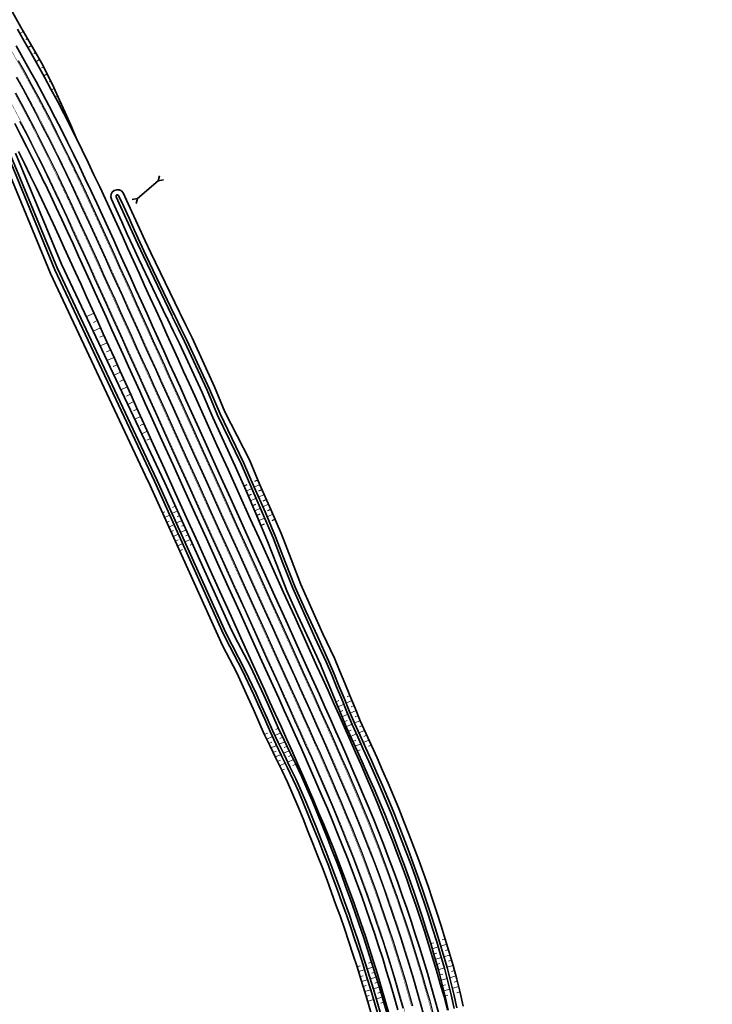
# Model space of a CAD drawing. Header units: metres. Extents: x 154839 to 161660, y 370737 to 378039.
# Tile 100 of 121: x 156409 to 156666, y 376045 to 376411. Entities that reach past the tile are written whole.
import ezdxf

# ---------------------------------------------------------------- set-up
doc = ezdxf.new("R2010")
doc.units = ezdxf.units.M
doc.linetypes.add('VW-3-3_STREEP', pattern=[6, 3, -3])
for name, color, linetype, lineweight in [('B-WE-GW-TALUDARCERING_KORT-G', 100, 'Continuous', 18), ('B-WE-GW-TALUDARCERING_LANG-G', 100, 'Continuous', 18), ('B-WE-GW-TALUDARCERING_WATER-G', 130, 'Continuous', 18), ('N-WE-GW-GRONDWERK-G', 100, 'Continuous', 35), ('N-WE-GW-GRONDWERK_BERM-G', 100, 'Continuous', 35), ('n-we-gw-taludarcering_kort-g', 253, 'Continuous', 25), ('N-WE-GW-WATERGANG-G', 130, 'Continuous', 35), ('n-we-kw-kunstwerk_duiker-g', 170, 'Continuous', 35), ('N-WE-VH-VERHARDING_HALFVERHARDING_BERM-G', 252, 'Continuous', 35), ('N-WE-VH-VERHARDING_KANTVERHARDING-G', 210, 'Continuous', 30), ('N-WE-VW-MARKERING_LANGS_STREEP_33_015-G', 7, 'VW-3-3_STREEP', 35), ('N-WE-VW-MARKERING_LANGS_STREEP_DOORGETROKKEN_015-G', 7, 'Continuous', 35)]:
    doc.layers.add(name, color=color, linetype=linetype, lineweight=lineweight)

msp = doc.modelspace()

# ---------------------------------------------------------------- linework, layer by layer
at = {"layer": 'B-WE-GW-TALUDARCERING_KORT-G'}
for p, q in [((156411.82, 376403.73), (156411.15, 376403.34)), ((156414.79, 376398.52), (156414.12, 376398.14)), ((156417.69, 376393.27), (156417.03, 376392.91)), ((156420.41, 376387.92), (156419.83, 376387.61)), ((156422.96, 376382.49), (156422.51, 376382.25)), ((156425.45, 376377.03), (156425.14, 376376.87)), ((156427.89, 376371.55), (156427.72, 376371.46)), ((156437.69, 376299.09), (156436.23, 376298.43)), ((156440.16, 376293.62), (156438.66, 376292.94)), ((156442.64, 376288.16), (156441.13, 376287.48)), ((156445.11, 376282.69), (156443.61, 376282.01)), ((156447.59, 376277.23), (156446.09, 376276.55)), ((156450.06, 376271.76), (156448.58, 376271.09)), ((156452.54, 376266.29), (156451.08, 376265.64)), ((156455.01, 376260.83), (156453.59, 376260.19)), ((156457.48, 376255.36), (156456.1, 376254.74))]:
    msp.add_line(p, q, dxfattribs=at)
at = {"layer": 'B-WE-GW-TALUDARCERING_LANG-G'}
for p, q in [((156410.31, 376406.33), (156408.97, 376405.54)), ((156413.31, 376401.13), (156411.97, 376400.36)), ((156416.26, 376395.91), (156414.92, 376395.15)), ((156419.09, 376390.61), (156417.82, 376389.92)), ((156421.71, 376385.22), (156420.66, 376384.66)), ((156424.21, 376379.76), (156423.45, 376379.37)), ((156426.67, 376374.29), (156426.19, 376374.05)), ((156429.09, 376368.8), (156428.89, 376368.7)), ((156436.45, 376301.82), (156433.54, 376300.51)), ((156438.93, 376296.36), (156435.96, 376295.02)), ((156441.4, 376290.89), (156438.73, 376289.68)), ((156443.87, 376285.42), (156441.3, 376284.26)), ((156446.35, 376279.96), (156443.87, 376278.84)), ((156448.82, 376274.49), (156446.44, 376273.41)), ((156451.3, 376269.03), (156449.01, 376267.99)), ((156453.77, 376263.56), (156451.58, 376262.57)), ((156456.25, 376258.1), (156454.15, 376257.15))]:
    msp.add_line(p, q, dxfattribs=at)
at = {"layer": 'B-WE-GW-TALUDARCERING_WATER-G'}
for p, q in [((156495.03, 376236.86), (156492.91, 376235.87)), ((156495.9, 376237.3), (156498.06, 376238.24)), ((156496.62, 376233.18), (156494.51, 376232.23)), ((156497.48, 376233.63), (156499.64, 376234.59)), ((156461.72, 376227.75), (156462.75, 376228.2)), ((156467.53, 376228.5), (156465.38, 376227.6)), ((156466.71, 376230.25), (156465.63, 376229.8)), ((156498.24, 376229.53), (156496.11, 376228.58)), ((156499.1, 376229.97), (156501.23, 376230.94)), ((156462.54, 376226), (156464.6, 376226.9)), ((156463.36, 376224.25), (156464.39, 376224.7)), ((156469.17, 376224.99), (156467.02, 376224.08)), ((156468.35, 376226.74), (156467.27, 376226.29)), ((156499.81, 376225.85), (156497.67, 376224.92)), ((156500.69, 376226.3), (156502.82, 376227.28)), ((156464.18, 376222.5), (156466.23, 376223.41)), ((156465, 376220.75), (156466.02, 376221.21)), ((156470.81, 376221.49), (156468.67, 376220.56)), ((156469.99, 376223.24), (156468.92, 376222.78)), ((156465.82, 376218.99), (156467.86, 376219.92)), ((156466.64, 376217.24), (156467.66, 376217.71)), ((156467.46, 376215.49), (156469.49, 376216.43)), ((156472.45, 376217.99), (156470.32, 376217.04)), ((156471.63, 376219.74), (156470.56, 376219.27)), ((156468.28, 376213.74), (156469.3, 376214.21)), ((156473.26, 376216.24), (156472.2, 376215.76)), ((156526.25, 376157.66), (156527.31, 376158.14)), ((156532.19, 376158.15), (156530.05, 376157.19)), ((156531.43, 376160), (156530.36, 376159.52)), ((156527.01, 376155.82), (156529.14, 376156.78)), ((156527.77, 376153.98), (156528.83, 376154.46)), ((156533.7, 376154.45), (156531.57, 376153.5)), ((156532.95, 376156.3), (156531.88, 376155.82)), ((156528.53, 376152.14), (156530.66, 376153.09)), ((156529.29, 376150.3), (156530.36, 376150.77)), ((156535.21, 376150.75), (156533.1, 376149.81)), ((156534.46, 376152.6), (156533.4, 376152.13)), ((156504.94, 376147.86), (156503.88, 376147.38)), ((156530.05, 376148.45), (156532.18, 376149.4)), ((156530.87, 376146.64), (156531.94, 376147.11)), ((156536.85, 376147.1), (156534.75, 376146.17)), ((156536.02, 376148.92), (156534.97, 376148.45)), ((156499.74, 376145.51), (156500.82, 376146)), ((156500.54, 376143.86), (156502.7, 376144.83)), ((156505.74, 376146.2), (156503.61, 376145.24)), ((156506.53, 376144.53), (156505.47, 376144.06)), ((156531.7, 376144.82), (156533.83, 376145.77)), ((156532.52, 376143.01), (156533.59, 376143.48)), ((156538.5, 376143.46), (156536.4, 376142.54)), ((156537.67, 376145.28), (156536.62, 376144.82)), ((156501.34, 376142.2), (156502.42, 376142.69)), ((156502.14, 376140.55), (156504.29, 376141.51)), ((156507.33, 376142.87), (156505.2, 376141.92)), ((156508.13, 376141.21), (156507.06, 376140.73)), ((156533.35, 376141.2), (156535.48, 376142.14)), ((156534.17, 376139.38), (156535.24, 376139.85)), ((156539.32, 376141.64), (156538.28, 376141.18)), ((156502.94, 376138.9), (156504.01, 376139.37)), ((156503.74, 376137.24), (156505.88, 376138.19)), ((156504.55, 376135.59), (156505.61, 376136.06)), ((156508.92, 376139.55), (156506.79, 376138.6)), ((156510.51, 376136.23), (156508.38, 376135.28)), ((156509.72, 376137.89), (156508.65, 376137.41)), ((156505.35, 376133.94), (156507.46, 376134.87)), ((156506.15, 376132.28), (156507.2, 376132.75)), ((156511.31, 376134.56), (156510.24, 376134.09)), ((156561.41, 376067.99), (156562.52, 376068.33)), ((156561.98, 376066.05), (156564.21, 376066.74)), ((156567.4, 376067.73), (156565.17, 376067.04)), ((156566.81, 376069.68), (156565.7, 376069.33)), ((156562.56, 376064.12), (156563.68, 376064.46)), ((156568.57, 376063.82), (156566.32, 376063.14)), ((156567.99, 376065.78), (156566.87, 376065.43)), ((156534.06, 376059.42), (156535.19, 376059.78)), ((156539.49, 376061.12), (156538.38, 376060.77)), ((156563.13, 376062.18), (156565.36, 376062.85)), ((156563.68, 376060.24), (156564.8, 376060.57)), ((156569.71, 376059.91), (156567.43, 376059.24)), ((156569.14, 376061.87), (156568.01, 376061.53)), ((156534.63, 376057.59), (156536.88, 376058.28)), ((156535.2, 376055.75), (156536.32, 376056.09)), ((156540.06, 376059.27), (156537.83, 376058.58)), ((156540.63, 376057.41), (156539.52, 376057.07)), ((156564.23, 376058.3), (156566.47, 376058.96)), ((156564.74, 376056.34), (156565.86, 376056.67)), ((156570.76, 376055.98), (156568.45, 376055.31)), ((156570.24, 376057.95), (156569.09, 376057.61)), ((156535.76, 376053.91), (156538.01, 376054.59)), ((156536.33, 376052.07), (156537.45, 376052.41)), ((156541.2, 376055.55), (156538.97, 376054.88)), ((156541.77, 376053.69), (156540.65, 376053.36)), ((156565.25, 376054.39), (156567.49, 376055.04)), ((156565.74, 376052.43), (156566.86, 376052.75)), ((156571.75, 376052.03), (156569.43, 376051.37)), ((156571.27, 376054.01), (156570.11, 376053.68)), ((156536.9, 376050.23), (156539.14, 376050.89)), ((156537.43, 376048.38), (156538.56, 376048.71)), ((156542.34, 376051.84), (156540.1, 376051.18)), ((156542.88, 376049.97), (156541.76, 376049.65)), ((156566.22, 376050.47), (156568.46, 376051.1)), ((156566.69, 376048.51), (156567.82, 376048.82)), ((156572.23, 376050.05), (156571.07, 376049.72)), ((156537.97, 376046.54), (156540.22, 376047.19)), ((156543.43, 376048.11), (156541.18, 376047.46)), ((156543.97, 376046.24), (156542.85, 376045.92))]:
    msp.add_line(p, q, dxfattribs=at)
at = {"layer": 'N-WE-GW-GRONDWERK-G', "elevation": 0, "flags": 128}
msp.add_lwpolyline([(156386.72, 376447.35), (156389.12, 376443.51), (156391.79, 376439.14), (156394.44, 376434.76), (156397.04, 376430.34), (156399.54, 376425.88), (156401.96, 376421.36), (156404.34, 376416.83), (156406.78, 376412.34), (156409.37, 376407.95), (156411.93, 376403.53), (156414.46, 376399.1), (156416.97, 376394.66), (156419.34, 376390.14), (156421.56, 376385.54), (156423.7, 376380.91), (156425.8, 376376.26), (156427.87, 376371.61), (156429.9, 376366.95)], dxfattribs=at)
at = {"layer": 'N-WE-GW-GRONDWERK_BERM-G', "elevation": 0, "flags": 128}
for points in [[(156408.03, 376407.15), (156410.6, 376402.76), (156413.13, 376398.35), (156415.62, 376393.91), (156418.08, 376389.45), (156420.5, 376384.97), (156422.88, 376380.48), (156425.22, 376375.96), (156427.53, 376371.43), (156429.79, 376366.89), (156432.03, 376362.35), (156434.24, 376357.79), (156434.25, 376357.77), (156436.42, 376353.23), (156438.57, 376348.67), (156440.7, 376344.1), (156442.81, 376339.53), (156444.91, 376334.96), (156447, 376330.39), (156449.07, 376325.83), (156451.14, 376321.27), (156453.2, 376316.71), (156455.26, 376312.16), (156457.33, 376307.6), (156459.39, 376303.05), (156461.45, 376298.49), (156463.51, 376293.94), (156465.57, 376289.38), (156467.64, 376284.83), (156469.7, 376280.27), (156471.76, 376275.72), (156473.82, 376271.16), (156477.95, 376262.05), (156482.07, 376252.94)], [(156408.42, 376361.8), (156410.62, 376357.39), (156412.8, 376352.96), (156414.95, 376348.52), (156414.96, 376348.49), (156417.08, 376344.06), (156419.2, 376339.58), (156421.29, 376335.08), (156423.38, 376330.58), (156425.45, 376326.06), (156427.52, 376321.53), (156429.58, 376316.99), (156431.64, 376312.44), (156433.71, 376307.89), (156435.77, 376303.33), (156437.83, 376298.78), (156439.89, 376294.22), (156441.95, 376289.67), (156444.02, 376285.11), (156446.08, 376280.56), (156448.14, 376276), (156450.2, 376271.45), (156452.26, 376266.89), (156454.33, 376262.34), (156458.45, 376253.23), (156462.57, 376244.12)]]:
    msp.add_lwpolyline(points, dxfattribs=at)
at = {"layer": 'N-WE-GW-GRONDWERK_BERM-G', "flags": 128}
for points in [[(156482.07, 376252.94), (156486.19, 376243.83), (156490.32, 376234.72), (156494.44, 376225.61), (156498.57, 376216.5), (156502.69, 376207.39), (156506.82, 376198.28), (156510.94, 376189.17), (156515.06, 376180.06), (156519.19, 376170.95), (156521.25, 376166.4), (156523.31, 376161.84), (156525.37, 376157.27), (156527.43, 376152.69), (156529.48, 376148.1), (156531.53, 376143.51), (156533.55, 376138.89), (156535.57, 376134.27), (156537.56, 376129.62), (156539.54, 376124.97), (156541.48, 376120.29), (156543.42, 376115.6), (156545.29, 376110.88), (156547.17, 376106.16), (156548.97, 376101.4), (156550.77, 376096.64), (156552.49, 376091.85), (156554.21, 376087.06), (156555.86, 376082.24), (156557.5, 376077.43), (156559.06, 376072.58), (156560.62, 376067.74), (156562.1, 376062.87), (156563.58, 376058), (156564.98, 376053.11), (156566.38, 376048.21), (156567.69, 376043.3)], [(156462.57, 376244.12), (156466.7, 376235.01), (156470.82, 376225.9), (156474.95, 376216.79), (156479.07, 376207.68), (156483.2, 376198.57), (156487.32, 376189.46), (156491.44, 376180.35), (156495.57, 376171.24), (156499.69, 376162.13), (156501.75, 376157.57), (156503.81, 376153.02), (156505.86, 376148.47), (156507.91, 376143.93), (156509.94, 376139.39), (156511.96, 376134.85), (156513.95, 376130.31), (156515.94, 376125.77), (156517.88, 376121.22), (156519.82, 376116.67), (156521.71, 376112.11), (156523.59, 376107.56), (156525.4, 376102.98), (156527.22, 376098.42), (156528.96, 376093.82), (156530.69, 376089.23), (156532.36, 376084.61), (156534.02, 376079.99), (156535.6, 376075.34), (156537.18, 376070.69), (156538.69, 376066.02), (156540.2, 376061.34), (156541.63, 376056.65), (156543.05, 376051.95), (156544.4, 376047.23), (156545.75, 376042.5)]]:
    msp.add_lwpolyline(points, dxfattribs=at)
at = {"layer": 'n-we-gw-taludarcering_kort-g'}
for p, q in [((156496.09, 376239.56), (156497.26, 376240.07)), ((156493.12, 376238.18), (156492.11, 376237.71)), ((156497.67, 376235.9), (156498.85, 376236.42)), ((156494.79, 376234.55), (156493.71, 376234.06)), ((156499.29, 376232.25), (156500.43, 376232.77)), ((156496.44, 376230.9), (156495.31, 376230.4)), ((156500.93, 376228.6), (156502.03, 376229.1)), ((156498.05, 376227.25), (156496.91, 376226.75)), ((156502.6, 376224.98), (156503.61, 376225.45)), ((156499.63, 376223.59), (156498.45, 376223.08))]:
    msp.add_line(p, q, dxfattribs=at)
at = {"layer": 'N-WE-GW-WATERGANG-G', "flags": 128}
for points in [[(156402.94, 376358.85), (156420.38, 376316.56)], [(156404.7, 376359.79), (156421.97, 376317.94)], [(156422.77, 376318.63), (156405.59, 376360.26)], [(156407.35, 376361.2), (156424.36, 376320.01)], [(156459.74, 376240.01), (156422.77, 376318.63)], [(156462.77, 376238.95), (156424.36, 376320.01)], [(156456.39, 376239.68), (156420.38, 376316.56)], [(156458.86, 376239.52), (156421.97, 376317.94)], [(156463.56, 376300.07), (156463.81, 376299.56), (156465.99, 376295.06), (156468.17, 376290.56), (156476.64, 376272.44), (156480.5, 376263.21), (156488.9, 376245.06), (156492.91, 376235.9), (156496.92, 376226.73), (156500.78, 376217.5), (156504.42, 376208.18), (156508.07, 376198.85), (156512.14, 376189.72), (156516.31, 376180.63), (156520.48, 376171.54), (156522.41, 376166.92), (156524.33, 376162.3), (156526.25, 376157.66), (156528.16, 376153.02), (156530.08, 376148.37), (156532.18, 376143.79), (156534.26, 376139.2), (156536.34, 376134.6), (156538.38, 376129.98), (156540.42, 376125.34), (156542.39, 376120.67), (156544.35, 376115.98), (156546.21, 376111.25), (156548.08, 376106.51), (156549.88, 376101.74), (156551.67, 376096.97), (156553.38, 376092.17), (156555.1, 376087.37), (156556.71, 376082.54), (156558.33, 376077.7), (156559.87, 376072.84), (156561.41, 376067.99), (156562.86, 376063.1), (156564.26, 376058.2), (156565.54, 376053.27), (156566.74, 376048.31), (156567.87, 376043.34)], [(156456.39, 376239.68), (156456.63, 376239.3), (156484.11, 376178.6), (156489.42, 376168.45), (156493.56, 376159.35), (156495.6, 376154.79), (156497.63, 376150.23), (156499.66, 376145.68), (156501.8, 376141.19), (156503.99, 376136.74), (156506.15, 376132.28), (156508.27, 376127.82), (156510.29, 376123.32), (156512.18, 376118.78), (156514.04, 376114.24), (156515.86, 376109.69), (156517.67, 376105.16), (156519.42, 376100.61), (156521.25, 376096.1), (156522.93, 376091.54), (156524.6, 376086.98), (156526.26, 376082.42), (156527.93, 376077.86), (156529.5, 376073.26), (156531.08, 376068.67), (156532.57, 376064.05), (156534.06, 376059.42), (156535.48, 376054.78), (156536.92, 376050.14), (156538.28, 376045.48), (156539.64, 376040.81)], [(156458.86, 376239.52), (156484.54, 376182.8), (156486.82, 376178.25), (156491.46, 376169.38), (156495.72, 376160.33), (156497.76, 376155.77), (156499.8, 376151.21), (156501.82, 376146.65), (156503.93, 376142.15), (156506.1, 376137.68), (156508.26, 376133.22), (156510.39, 376128.75), (156512.44, 376124.25), (156514.35, 376119.71), (156516.23, 376115.16), (156518.06, 376110.6), (156519.88, 376106.05), (156521.63, 376101.49), (156523.44, 376096.95), (156525.15, 376092.38), (156526.83, 376087.81), (156528.48, 376083.22), (156530.14, 376078.63), (156531.73, 376074.02), (156533.31, 376069.41), (156534.81, 376064.77), (156536.31, 376060.13), (156537.73, 376055.46), (156539.17, 376050.8), (156540.53, 376046.12), (156541.9, 376041.44)], [(156542.86, 376041.7), (156541.5, 376046.39), (156540.13, 376051.09), (156538.69, 376055.75), (156537.26, 376060.43), (156535.76, 376065.07), (156534.26, 376069.72), (156532.67, 376074.34), (156531.09, 376078.96), (156529.42, 376083.56), (156527.77, 376088.15), (156526.09, 376092.74), (156524.37, 376097.31), (156522.56, 376101.85), (156520.8, 376106.43), (156518.98, 376110.99), (156517.15, 376115.55), (156515.27, 376120.1), (156513.35, 376124.65), (156511.3, 376129.15), (156509.17, 376133.62), (156507.01, 376138.08), (156504.84, 376142.56), (156502.74, 376147.06), (156500.71, 376151.62), (156498.67, 376156.18), (156496.63, 376160.74), (156492.37, 376169.79), (156487.73, 376178.67), (156485.43, 376183.25), (156459.74, 376240.01)], [(156462.77, 376238.95), (156487.51, 376184.3), (156489.86, 376179.63), (156494.5, 376170.75), (156498.76, 376161.71), (156500.8, 376157.14), (156502.84, 376152.58), (156504.86, 376148.02), (156506.97, 376143.51), (156509.14, 376139.03), (156511.31, 376134.56), (156513.44, 376130.08), (156515.5, 376125.58), (156517.42, 376121.02), (156519.3, 376116.46), (156521.14, 376111.88), (156522.96, 376107.31), (156524.73, 376102.72), (156526.55, 376098.16), (156528.27, 376093.56), (156529.96, 376088.96), (156531.62, 376084.35), (156533.29, 376079.73), (156534.88, 376075.1), (156536.47, 376070.46), (156537.98, 376065.79), (156539.49, 376061.12), (156540.92, 376056.43), (156542.37, 376051.75), (156543.74, 376047.04), (156545.11, 376042.33)]]:
    msp.add_lwpolyline(points, dxfattribs=at)
at = {"layer": 'N-WE-GW-WATERGANG-G', "elevation": 0, "flags": 128}
for points in [[(156468.19, 376302.24), (156468.17, 376302.28), (156457.49, 376324.21), (156455.44, 376328.73), (156453.37, 376333.3), (156451.28, 376337.88), (156449.17, 376342.46), (156447.3, 376346.51, 0.934338), (156442.9, 376344.11), (156444.63, 376340.37), (156446.73, 376335.79), (156448.82, 376331.22), (156450.89, 376326.66), (156452.96, 376322.09), (156463.54, 376300.11), (156463.58, 376300.03)], [(156465.4, 376300.85), (156465.36, 376300.96), (156454.77, 376322.94), (156452.71, 376327.48), (156450.64, 376332.05), (156448.55, 376336.63), (156446.45, 376341.2), (156444.66, 376345.07, -0.936541), (156445.54, 376345.55), (156447.36, 376341.62), (156449.46, 376337.04), (156451.55, 376332.47), (156453.62, 376327.9), (156455.68, 376323.36), (156466.26, 376301.38), (156466.32, 376301.26)]]:
    msp.add_lwpolyline(points, format="xyb", dxfattribs=at)
for points in [[(156465.42, 376300.82), (156465.63, 376300.39), (156467.82, 376295.89), (156469.99, 376291.38), (156478.46, 376273.26), (156482.33, 376264.04), (156491.02, 376246.02), (156495.03, 376236.86), (156499.04, 376227.7), (156502.9, 376218.47), (156506.55, 376209.14), (156510.19, 376199.81), (156514.27, 376190.68), (156518.44, 376181.59), (156522.61, 376172.5), (156524.54, 376167.89), (156526.46, 376163.26), (156528.37, 376158.62), (156530.29, 376153.98), (156532.21, 376149.32), (156534.31, 376144.74), (156536.39, 376140.14), (156538.48, 376135.53), (156540.53, 376130.89), (156542.58, 376126.25), (156544.54, 376121.56), (156546.51, 376116.86), (156548.38, 376112.11), (156550.26, 376107.36), (156552.06, 376102.57), (156553.86, 376097.78), (156555.58, 376092.96), (156557.3, 376088.14), (156558.92, 376083.29), (156560.55, 376078.44), (156562.09, 376073.56), (156563.63, 376068.68), (156565.1, 376063.78), (156566.5, 376058.86), (156567.78, 376053.91), (156568.99, 376048.94), (156570.12, 376043.95)], [(156466.32, 376301.26), (156466.54, 376300.8), (156468.73, 376296.3), (156470.9, 376291.79), (156479.38, 376273.68), (156483.24, 376264.45), (156491.94, 376246.43), (156495.94, 376237.27), (156499.95, 376228.11), (156503.82, 376218.88), (156507.46, 376209.55), (156511.1, 376200.22), (156515.18, 376191.09), (156519.35, 376182), (156523.52, 376172.91), (156525.45, 376168.3), (156527.37, 376163.67), (156529.29, 376159.03), (156531.21, 376154.39), (156533.13, 376149.73), (156535.22, 376145.14), (156537.31, 376140.54), (156539.4, 376135.93), (156541.44, 376131.29), (156543.5, 376126.64), (156545.47, 376121.94), (156547.44, 376117.24), (156549.31, 376112.48), (156551.19, 376107.72), (156552.99, 376102.92), (156554.79, 376098.12), (156556.52, 376093.3), (156558.24, 376088.47), (156559.87, 376083.61), (156561.49, 376078.75), (156563.04, 376073.87), (156564.59, 376068.98), (156566.05, 376064.07), (156567.46, 376059.14), (156568.74, 376054.18), (156569.95, 376049.2), (156571.09, 376044.21)], [(156468.19, 376302.24), (156468.49, 376301.68), (156470.67, 376297.18), (156472.85, 376292.68), (156481.23, 376274.52), (156484.99, 376265.24), (156494.13, 376247.42), (156498.05, 376238.22), (156502.06, 376229.06), (156506.03, 376219.88), (156509.67, 376210.55), (156513.23, 376201.19), (156517.27, 376192.04), (156521.44, 376182.95), (156525.67, 376173.89), (156527.59, 376169.27), (156529.52, 376164.64), (156531.43, 376160), (156533.36, 376155.35), (156535.23, 376150.67), (156537.32, 376146.07), (156539.41, 376141.46), (156541.5, 376136.84), (156543.55, 376132.19), (156545.61, 376127.52), (156547.59, 376122.82), (156549.58, 376118.11), (156551.46, 376113.34), (156553.35, 376108.56), (156555.16, 376103.74), (156556.97, 376098.92), (156558.7, 376094.08), (156560.44, 376089.24), (156562.07, 376084.36), (156563.7, 376079.48), (156565.26, 376074.58), (156566.81, 376069.68), (156568.3, 376064.75), (156569.74, 376059.82), (156571.06, 376054.85), (156572.28, 376049.85), (156573.42, 376044.83)]]:
    msp.add_lwpolyline(points, dxfattribs=at)
at = {"layer": 'n-we-kw-kunstwerk_duiker-g'}
msp.add_line((156452.57, 376344.36), (156460.28, 376350.98), dxfattribs=at)
at = {"layer": 'n-we-kw-kunstwerk_duiker-g', "flags": 128}
msp.add_lwpolyline([(156462.27, 376351.3), (156460.28, 376350.98), (156460.73, 376352.85)], dxfattribs=at)
at = {"layer": 'n-we-kw-kunstwerk_duiker-g', "elevation": 0, "flags": 128}
msp.add_lwpolyline([(156450.57, 376344.04), (156452.57, 376344.36), (156452.11, 376342.49)], dxfattribs=at)
at = {"layer": 'N-WE-VH-VERHARDING_HALFVERHARDING_BERM-G', "elevation": 0, "flags": 128}
for points in [[(156407.52, 376400.98), (156410.04, 376396.59), (156412.52, 376392.18), (156414.96, 376387.75), (156417.37, 376383.3), (156419.73, 376378.83), (156422.06, 376374.34), (156424.36, 376369.83), (156426.61, 376365.32), (156428.84, 376360.79), (156431.04, 376356.25), (156431.05, 376356.23), (156433.21, 376351.71), (156435.36, 376347.16), (156437.48, 376342.6), (156439.59, 376338.05), (156441.68, 376333.48), (156443.77, 376328.92), (156445.84, 376324.36), (156447.9, 376319.8), (156449.97, 376315.25), (156452.03, 376310.69), (156454.09, 376306.14), (156456.15, 376301.58), (156458.22, 376297.03), (156460.28, 376292.47), (156462.34, 376287.92), (156464.4, 376283.36), (156466.46, 376278.81), (156468.53, 376274.25), (156470.59, 376269.7), (156474.71, 376260.59), (156478.84, 376251.48)], [(156407.07, 376372.19), (156409.34, 376367.8), (156411.59, 376363.39), (156413.8, 376358.97), (156415.99, 376354.52), (156418.15, 376350.06), (156418.16, 376350.03), (156420.29, 376345.58), (156422.41, 376341.08), (156424.51, 376336.58), (156426.6, 376332.06), (156428.68, 376327.53), (156430.75, 376323), (156432.82, 376318.45), (156434.88, 376313.9), (156436.94, 376309.35), (156439, 376304.8), (156441.06, 376300.24), (156443.13, 376295.69), (156445.19, 376291.13), (156447.25, 376286.58), (156449.31, 376282.02), (156451.37, 376277.47), (156453.44, 376272.91), (156455.5, 376268.36), (156457.56, 376263.8), (156461.68, 376254.69), (156465.81, 376245.58)]]:
    msp.add_lwpolyline(points, dxfattribs=at)
at = {"layer": 'N-WE-VH-VERHARDING_HALFVERHARDING_BERM-G', "flags": 128}
for points in [[(156478.84, 376251.48), (156482.96, 376242.37), (156487.08, 376233.26), (156491.21, 376224.15), (156495.33, 376215.04), (156499.46, 376205.93), (156503.58, 376196.82), (156507.71, 376187.71), (156511.83, 376178.6), (156515.95, 376169.49), (156518.02, 376164.93), (156520.08, 376160.38), (156522.14, 376155.81), (156524.2, 376151.24), (156526.24, 376146.66), (156528.28, 376142.07), (156530.3, 376137.47), (156532.32, 376132.86), (156534.29, 376128.23), (156536.27, 376123.6), (156538.2, 376118.93), (156540.13, 376114.27), (156541.99, 376109.57), (156543.86, 376104.87), (156545.65, 376100.14), (156547.44, 376095.41), (156549.15, 376090.65), (156550.86, 376085.89), (156552.5, 376081.1), (156554.13, 376076.31), (156555.68, 376071.49), (156557.23, 376066.68), (156558.7, 376061.84), (156560.18, 376057), (156561.57, 376052.13), (156562.96, 376047.27), (156564.27, 376042.38)], [(156465.81, 376245.58), (156469.93, 376236.47), (156474.06, 376227.36), (156478.18, 376218.25), (156482.31, 376209.14), (156486.43, 376200.03), (156490.55, 376190.92), (156494.68, 376181.81), (156498.8, 376172.7), (156502.93, 376163.59), (156504.99, 376159.04), (156507.05, 376154.48), (156509.1, 376149.93), (156511.15, 376145.39), (156513.18, 376140.83), (156515.2, 376136.29), (156517.2, 376131.73), (156519.19, 376127.18), (156521.14, 376122.61), (156523.09, 376118.05), (156524.99, 376113.47), (156526.88, 376108.89), (156528.7, 376104.3), (156530.53, 376099.7), (156532.28, 376095.08), (156534.02, 376090.46), (156535.7, 376085.81), (156537.37, 376081.16), (156538.96, 376076.49), (156540.55, 376071.81), (156542.07, 376067.11), (156543.59, 376062.41), (156545.02, 376057.68), (156546.46, 376052.95), (156547.82, 376048.2), (156549.17, 376043.45)]]:
    msp.add_lwpolyline(points, dxfattribs=at)
at = {"layer": 'N-WE-VH-VERHARDING_KANTVERHARDING-G', "elevation": 0, "flags": 128}
for points in [[(156408.3, 376395.61), (156410.77, 376391.21), (156413.2, 376386.79), (156415.6, 376382.36), (156417.96, 376377.9), (156420.28, 376373.42), (156422.57, 376368.93), (156424.82, 376364.43), (156427.04, 376359.91), (156429.23, 376355.39), (156429.25, 376355.36), (156431.4, 376350.85), (156433.54, 376346.31), (156435.67, 376341.76), (156437.77, 376337.21), (156439.87, 376332.65), (156441.95, 376328.09), (156444.02, 376323.54), (156446.08, 376318.98), (156448.14, 376314.42), (156450.21, 376309.87), (156452.27, 376305.31), (156454.33, 376300.76), (156456.39, 376296.2), (156458.46, 376291.65), (156460.52, 376287.09), (156462.58, 376282.54), (156464.64, 376277.98), (156466.7, 376273.43), (156468.77, 376268.87), (156472.89, 376259.76), (156477.01, 376250.65)], [(156407.58, 376389.43), (156410, 376385.04), (156412.38, 376380.63), (156414.73, 376376.2), (156417.04, 376371.76), (156419.31, 376367.29), (156421.55, 376362.81), (156423.76, 376358.31), (156425.95, 376353.81), (156425.96, 376353.78), (156428.1, 376349.29), (156430.24, 376344.76), (156432.36, 376340.22), (156434.46, 376335.68), (156436.55, 376331.13), (156438.62, 376326.58), (156440.69, 376322.03), (156442.76, 376317.47), (156444.82, 376312.92), (156446.88, 376308.36), (156448.94, 376303.81), (156451.01, 376299.25), (156453.07, 376294.7), (156455.13, 376290.14), (156457.19, 376285.59), (156459.25, 376281.03), (156461.32, 376276.48), (156463.38, 376271.92), (156465.44, 376267.37), (156469.56, 376258.26), (156473.69, 376249.15), (156477.81, 376240.04), (156481.94, 376230.93), (156486.06, 376221.82), (156490.19, 376212.71), (156494.31, 376203.6), (156498.43, 376194.49), (156502.56, 376185.38), (156506.68, 376176.27), (156510.81, 376167.16), (156512.87, 376162.6), (156514.93, 376158.05), (156516.99, 376153.49), (156519.04, 376148.93), (156521.08, 376144.36), (156523.12, 376139.79), (156525.12, 376135.2), (156527.13, 376130.62), (156529.1, 376126.01), (156531.06, 376121.4), (156532.98, 376116.78), (156534.89, 376112.15), (156536.74, 376107.49), (156538.59, 376102.83), (156540.37, 376098.14), (156542.14, 376093.45), (156543.84, 376088.74), (156545.53, 376084.02), (156547.15, 376079.28), (156548.77, 376074.53), (156550.3, 376069.76), (156551.84, 376064.99), (156553.3, 376060.19), (156554.76, 376055.4), (156556.13, 376050.58), (156557.51, 376045.76), (156558.81, 376040.92)], [(156407.37, 376383.61), (156409.74, 376379.22), (156412.07, 376374.81), (156414.37, 376370.39), (156416.63, 376365.94), (156418.86, 376361.48), (156421.07, 376357), (156423.24, 376352.51), (156423.25, 376352.48), (156425.39, 376348), (156427.52, 376343.48), (156429.64, 376338.96), (156431.73, 376334.43), (156433.82, 376329.89), (156435.89, 376325.34), (156437.96, 376320.79), (156440.02, 376316.24), (156442.09, 376311.68), (156444.15, 376307.13), (156446.21, 376302.57), (156448.27, 376298.02), (156450.34, 376293.46), (156452.4, 376288.91), (156454.46, 376284.35), (156456.52, 376279.8), (156458.58, 376275.24), (156460.65, 376270.69), (156462.71, 376266.13), (156466.83, 376257.02), (156470.96, 376247.91), (156475.08, 376238.8), (156479.2, 376229.69), (156483.33, 376220.58), (156487.45, 376211.47), (156491.58, 376202.36), (156495.7, 376193.25), (156499.83, 376184.14), (156503.95, 376175.03), (156508.07, 376165.92), (156510.14, 376161.37), (156512.2, 376156.81), (156514.25, 376152.26), (156516.3, 376147.7), (156518.34, 376143.14), (156520.37, 376138.57), (156522.38, 376134), (156524.38, 376129.42), (156526.34, 376124.83), (156528.3, 376120.24), (156530.21, 376115.63), (156532.11, 376111.02), (156533.95, 376106.38), (156535.8, 376101.75), (156537.56, 376097.08), (156539.33, 376092.42), (156541.01, 376087.72), (156542.7, 376083.03), (156544.31, 376078.31), (156545.92, 376073.59), (156547.45, 376068.84), (156548.98, 376064.09), (156550.43, 376059.32), (156551.88, 376054.55), (156553.25, 376049.75), (156554.62, 376044.96)], [(156408.84, 376373.12), (156411.12, 376368.72), (156413.37, 376364.3), (156415.59, 376359.86), (156417.79, 376355.4), (156419.95, 376350.92), (156419.97, 376350.9), (156422.1, 376346.44), (156424.22, 376341.93), (156426.33, 376337.42), (156428.42, 376332.9), (156430.5, 376328.37), (156432.57, 376323.83), (156434.64, 376319.28), (156436.7, 376314.73), (156438.76, 376310.18), (156440.82, 376305.62), (156442.89, 376301.07), (156444.95, 376296.51), (156447.01, 376291.96), (156449.07, 376287.4), (156451.13, 376282.85), (156453.2, 376278.29), (156455.26, 376273.74), (156457.32, 376269.18), (156459.38, 376264.63), (156463.51, 376255.52), (156467.63, 376246.41)]]:
    msp.add_lwpolyline(points, dxfattribs=at)
at = {"layer": 'N-WE-VH-VERHARDING_KANTVERHARDING-G', "flags": 128}
for points in [[(156477.01, 376250.65), (156481.14, 376241.54), (156485.26, 376232.43), (156489.39, 376223.32), (156493.51, 376214.21), (156497.64, 376205.1), (156501.76, 376195.99), (156505.88, 376186.88), (156510.01, 376177.77), (156514.13, 376168.66), (156516.19, 376164.11), (156518.26, 376159.55), (156520.31, 376154.99), (156522.37, 376150.42), (156524.41, 376145.84), (156526.45, 376141.26), (156528.47, 376136.67), (156530.48, 376132.07), (156532.45, 376127.44), (156534.43, 376122.82), (156536.35, 376118.17), (156538.28, 376113.52), (156540.13, 376108.84), (156541.99, 376104.15), (156543.78, 376099.43), (156545.56, 376094.72), (156547.27, 376089.97), (156548.98, 376085.23), (156550.6, 376080.45), (156552.23, 376075.68), (156553.78, 376070.88), (156555.32, 376066.08), (156556.79, 376061.26), (156558.26, 376056.43), (156559.64, 376051.58), (156561.03, 376046.73), (156562.33, 376041.86)], [(156467.63, 376246.41), (156471.76, 376237.3), (156475.88, 376228.19), (156480, 376219.08), (156484.13, 376209.97), (156488.25, 376200.86), (156492.38, 376191.75), (156496.5, 376182.64), (156500.62, 376173.53), (156504.75, 376164.42), (156506.81, 376159.86), (156508.87, 376155.31), (156510.92, 376150.76), (156512.97, 376146.2), (156515, 376141.65), (156517.03, 376137.1), (156519.03, 376132.53), (156521.03, 376127.97), (156522.98, 376123.4), (156524.94, 376118.83), (156526.83, 376114.23), (156528.73, 376109.65), (156530.56, 376105.03), (156532.39, 376100.42), (156534.15, 376095.79), (156535.9, 376091.15), (156537.58, 376086.49), (156539.25, 376081.82), (156540.85, 376077.13), (156542.45, 376072.44), (156543.97, 376067.72), (156545.49, 376063), (156546.94, 376058.26), (156548.38, 376053.52), (156549.74, 376048.75), (156551.1, 376043.99)]]:
    msp.add_lwpolyline(points, dxfattribs=at)
at = {"layer": 'N-WE-VW-MARKERING_LANGS_STREEP_33_015-G', "const_width": 0.15, "elevation": 0, "flags": 128}
for points in [[(156371.51, 376452.05), (156372.62, 376450.54), (156375.54, 376446.44), (156378.44, 376442.31), (156381.3, 376438.17), (156384.13, 376433.99), (156386.92, 376429.8), (156389.68, 376425.58), (156392.4, 376421.34), (156395.08, 376417.07), (156397.73, 376412.78), (156400.35, 376408.48), (156402.93, 376404.14), (156405.47, 376399.79), (156407.97, 376395.42), (156410.44, 376391.03), (156412.88, 376386.61), (156415.27, 376382.18), (156417.63, 376377.73), (156419.95, 376373.25), (156422.24, 376368.77), (156424.49, 376364.26), (156426.71, 376359.75), (156428.9, 376355.22), (156428.91, 376355.2), (156431.06, 376350.69), (156433.21, 376346.15), (156435.33, 376341.6), (156437.43, 376337.05), (156439.52, 376332.5), (156441.6, 376327.94), (156443.68, 376323.38), (156445.74, 376318.82), (156447.8, 376314.27), (156449.87, 376309.71), (156451.93, 376305.16), (156453.99, 376300.6), (156456.05, 376296.05), (156458.11, 376291.49), (156460.18, 376286.94), (156462.24, 376282.38), (156464.3, 376277.83), (156466.36, 376273.27), (156468.42, 376268.72), (156472.55, 376259.61), (156476.67, 376250.5)], [(156364.27, 376445.78), (156364.87, 376444.96), (156367.75, 376440.92), (156370.6, 376436.86), (156373.42, 376432.78), (156376.2, 376428.67), (156378.95, 376424.54), (156381.66, 376420.39), (156384.34, 376416.21), (156386.98, 376412.02), (156389.59, 376407.8), (156392.16, 376403.56), (156394.7, 376399.29), (156397.2, 376395.01), (156399.67, 376390.71), (156402.1, 376386.38), (156404.49, 376382.04), (156406.85, 376377.67), (156409.17, 376373.29), (156411.46, 376368.89), (156413.71, 376364.46), (156415.93, 376360.02), (156418.12, 376355.56), (156420.29, 376351.09), (156420.3, 376351.06), (156422.44, 376346.6), (156424.56, 376342.09), (156426.67, 376337.58), (156428.76, 376333.06), (156430.84, 376328.52), (156432.91, 376323.98), (156434.98, 376319.44), (156437.04, 376314.88), (156439.1, 376310.33), (156441.17, 376305.78), (156443.23, 376301.22), (156445.29, 376296.67), (156447.35, 376292.11), (156449.41, 376287.56), (156451.48, 376283), (156453.54, 376278.45), (156455.6, 376273.89), (156457.66, 376269.34), (156459.72, 376264.78), (156463.85, 376255.67), (156467.97, 376246.56)]]:
    msp.add_lwpolyline(points, dxfattribs=at)
at = {"layer": 'N-WE-VW-MARKERING_LANGS_STREEP_33_015-G', "const_width": 0.15, "flags": 128}
for points in [[(156476.67, 376250.5), (156480.8, 376241.39), (156484.92, 376232.28), (156489.05, 376223.17), (156493.17, 376214.06), (156497.29, 376204.95), (156501.42, 376195.84), (156505.54, 376186.73), (156509.67, 376177.62), (156513.79, 376168.51), (156515.85, 376163.95), (156517.91, 376159.4), (156519.97, 376154.83), (156522.03, 376150.27), (156524.07, 376145.69), (156526.11, 376141.11), (156528.12, 376136.52), (156530.14, 376131.92), (156532.11, 376127.3), (156534.08, 376122.67), (156536.01, 376118.03), (156537.93, 376113.38), (156539.79, 376108.7), (156541.65, 376104.01), (156543.43, 376099.3), (156545.21, 376094.59), (156546.92, 376089.85), (156548.62, 376085.1), (156550.25, 376080.33), (156551.87, 376075.56), (156553.42, 376070.77), (156554.97, 376065.97), (156556.43, 376061.15), (156557.9, 376056.32), (156559.28, 376051.48), (156560.67, 376046.63), (156561.97, 376041.77), (156563.28, 376036.9), (156564.5, 376032.01), (156565.72, 376027.12), (156566.86, 376022.21), (156568, 376017.3), (156569.06, 376012.37), (156570.12, 376007.45), (156571.1, 376002.5), (156572.08, 375997.56), (156572.97, 375992.6), (156573.87, 375987.64), (156574.68, 375982.67), (156575.49, 375977.69), (156576.22, 375972.7), (156576.95, 375967.72), (156577.59, 375962.72), (156578.24, 375957.72), (156578.8, 375952.71), (156579.36, 375947.71), (156579.84, 375942.69), (156580.32, 375937.67), (156580.71, 375932.65), (156581.11, 375927.62), (156581.42, 375922.59), (156581.73, 375917.56), (156581.96, 375912.53), (156582.19, 375907.49), (156582.33, 375902.46), (156582.48, 375897.43), (156582.56, 375892.4), (156582.64, 375887.37), (156582.66, 375882.35), (156582.69, 375877.32), (156582.67, 375872.31), (156582.65, 375867.29), (156582.6, 375862.28), (156582.55, 375857.27), (156582.48, 375852.26), (156582.42, 375847.26), (156582.27, 375837.26), (156582.13, 375827.26), (156581.99, 375817.26), (156581.84, 375807.26), (156581.7, 375797.26), (156581.56, 375787.26), (156581.41, 375777.26), (156581.27, 375767.26), (156581.12, 375757.27), (156580.98, 375747.27), (156580.84, 375737.27), (156580.69, 375727.27), (156580.55, 375717.27), (156580.4, 375707.27), (156580.26, 375697.27), (156580.12, 375687.27), (156579.97, 375677.27), (156579.83, 375667.27), (156579.69, 375657.28), (156579.54, 375647.28), (156579.4, 375637.28), (156579.25, 375627.28), (156579.11, 375617.28), (156578.97, 375607.28), (156578.82, 375597.28), (156578.68, 375587.28), (156578.53, 375577.28), (156578.39, 375567.29), (156578.25, 375557.29), (156578.1, 375547.29), (156577.96, 375537.29), (156577.82, 375527.29), (156577.67, 375517.29), (156577.53, 375507.29), (156577.38, 375497.29), (156577.24, 375487.29), (156577.1, 375477.29), (156576.95, 375467.3), (156576.81, 375457.3), (156576.66, 375447.3), (156576.52, 375437.3), (156576.38, 375427.3), (156576.23, 375417.3), (156576.09, 375407.3), (156575.95, 375397.3), (156575.8, 375387.3), (156575.66, 375377.3), (156575.51, 375367.31), (156575.37, 375357.31), (156575.23, 375347.31), (156575.08, 375337.31), (156574.94, 375327.31), (156574.79, 375317.31), (156574.72, 375312.31), (156574.65, 375307.32), (156574.6, 375302.33), (156574.54, 375297.34), (156574.52, 375292.36), (156574.5, 375287.39), (156574.54, 375282.42), (156574.58, 375277.45), (156574.69, 375272.5), (156574.81, 375267.54), (156575.03, 375262.6), (156575.25, 375257.66), (156575.58, 375252.72), (156575.91, 375247.79), (156576.34, 375242.86), (156576.78, 375237.93), (156577.33, 375233.02), (156577.88, 375228.1), (156578.53, 375223.2), (156579.19, 375218.29), (156579.95, 375213.41), (156580.72, 375208.52), (156581.59, 375203.65), (156582.47, 375198.78), (156583.45, 375193.93), (156584.43, 375189.08), (156585.52, 375184.26), (156586.61, 375179.43), (156587.8, 375174.63), (156589, 375169.83), (156590.3, 375165.06), (156591.6, 375160.29), (156593.01, 375155.55), (156594.42, 375150.8), (156595.91, 375146.08), (156597.45, 375141.38), (156599.04, 375136.7), (156600.68, 375132.03), (156602.38, 375127.39), (156604.12, 375122.76), (156605.92, 375118.15), (156607.77, 375113.56), (156609.67, 375108.99), (156611.62, 375104.45), (156613.62, 375099.92), (156615.67, 375095.42), (156617.77, 375090.94), (156619.92, 375086.49), (156622.12, 375082.06), (156624.37, 375077.65), (156626.67, 375073.27), (156629.02, 375068.92), (156631.41, 375064.59), (156633.85, 375060.28), (156636.35, 375056.01), (156638.88, 375051.76), (156641.47, 375047.55), (156644.1, 375043.36), (156646.78, 375039.2), (156649.5, 375035.07), (156652.27, 375030.97), (156655.08, 375026.9), (156657.94, 375022.86), (156660.85, 375018.86), (156663.8, 375014.89), (156665.83, 375012.24)], [(156467.97, 376246.56), (156472.1, 376237.45), (156476.22, 376228.34), (156480.35, 376219.23), (156484.47, 376210.12), (156488.59, 376201.01), (156492.72, 376191.9), (156496.84, 376182.79), (156500.97, 376173.68), (156505.09, 376164.57), (156507.15, 376160.02), (156509.21, 376155.46), (156511.26, 376150.91), (156513.32, 376146.36), (156515.35, 376141.8), (156517.38, 376137.25), (156519.38, 376132.68), (156521.37, 376128.12), (156523.33, 376123.55), (156525.28, 376118.97), (156527.18, 376114.38), (156529.08, 376109.79), (156530.91, 376105.17), (156532.74, 376100.56), (156534.5, 376095.92), (156536.25, 376091.28), (156537.93, 376086.61), (156539.61, 376081.95), (156541.21, 376077.25), (156542.81, 376072.56), (156544.33, 376067.84), (156545.85, 376063.11), (156547.29, 376058.37), (156548.74, 376053.62), (156550.1, 376048.85), (156551.46, 376044.09), (156552.75, 376039.29), (156554.03, 376034.5), (156555.23, 376029.69), (156556.44, 376024.88), (156557.56, 376020.05), (156558.68, 376015.22), (156559.73, 376010.37), (156560.77, 376005.52), (156561.73, 376000.65), (156562.69, 375995.79), (156563.57, 375990.9), (156564.45, 375986.02), (156565.25, 375981.13), (156566.05, 375976.23), (156566.77, 375971.32), (156567.49, 375966.42), (156568.12, 375961.5), (156568.76, 375956.58), (156569.31, 375951.65), (156569.86, 375946.72), (156570.33, 375941.78), (156570.8, 375936.84), (156571.19, 375931.9), (156571.58, 375926.95), (156571.89, 375922), (156572.19, 375917.05), (156572.42, 375912.1), (156572.64, 375907.14), (156572.79, 375902.18), (156572.93, 375897.22), (156573.01, 375892.25), (156573.09, 375887.28), (156573.11, 375882.3), (156573.14, 375877.32), (156573.12, 375872.34), (156573.1, 375867.36), (156573.05, 375862.37), (156573, 375857.38), (156572.94, 375852.39), (156572.87, 375847.39), (156572.73, 375837.39), (156572.58, 375827.4), (156572.44, 375817.4), (156572.29, 375807.4), (156572.15, 375797.4), (156572.01, 375787.4), (156571.86, 375777.4), (156571.72, 375767.4), (156571.57, 375757.4), (156571.43, 375747.4), (156571.29, 375737.4), (156571.14, 375727.41), (156571, 375717.41), (156570.86, 375707.41), (156570.71, 375697.41), (156570.57, 375687.41), (156570.42, 375677.41), (156570.28, 375667.41), (156570.14, 375657.41), (156569.99, 375647.41), (156569.85, 375637.42), (156569.7, 375627.42), (156569.56, 375617.42), (156569.42, 375607.42), (156569.27, 375597.42), (156569.13, 375587.42), (156568.99, 375577.42), (156568.84, 375567.42), (156568.7, 375557.42), (156568.55, 375547.42), (156568.41, 375537.43), (156568.27, 375527.43), (156568.12, 375517.43), (156567.98, 375507.43), (156567.83, 375497.43), (156567.69, 375487.43), (156567.55, 375477.43), (156567.4, 375467.43), (156567.26, 375457.43), (156567.12, 375447.43), (156566.97, 375437.44), (156566.83, 375427.44), (156566.68, 375417.44), (156566.54, 375407.44), (156566.4, 375397.44), (156566.25, 375387.44), (156566.11, 375377.44), (156565.96, 375367.44), (156565.82, 375357.44), (156565.68, 375347.45), (156565.53, 375337.45), (156565.39, 375327.45), (156565.25, 375317.45), (156565.17, 375312.45), (156565.1, 375307.45), (156565.05, 375302.44), (156564.99, 375297.42), (156564.97, 375292.4), (156564.95, 375287.38), (156564.99, 375282.35), (156565.03, 375277.31), (156565.15, 375272.27), (156565.27, 375267.23), (156565.49, 375262.18), (156565.71, 375257.13), (156566.05, 375252.09), (156566.38, 375247.05), (156566.83, 375242.01), (156567.28, 375236.98), (156567.84, 375231.96), (156568.4, 375226.94), (156569.07, 375221.93), (156569.74, 375216.92), (156570.52, 375211.93), (156571.3, 375206.94), (156572.19, 375201.96), (156573.09, 375196.99), (156574.09, 375192.04), (156575.09, 375187.08), (156576.2, 375182.16), (156577.32, 375177.23), (156578.54, 375172.32), (156579.76, 375167.42), (156581.09, 375162.55), (156582.42, 375157.67), (156583.86, 375152.83), (156585.3, 375147.98), (156586.81, 375143.16), (156588.39, 375138.36), (156590.01, 375133.58), (156591.69, 375128.81), (156593.42, 375124.06), (156595.21, 375119.34), (156597.04, 375114.63), (156598.93, 375109.94), (156600.87, 375105.28), (156602.87, 375100.63), (156604.91, 375096.01), (156607, 375091.41), (156609.15, 375086.84), (156611.35, 375082.29), (156613.59, 375077.76), (156615.89, 375073.26), (156618.24, 375068.79), (156620.64, 375064.34), (156623.08, 375059.92), (156625.58, 375055.52), (156628.12, 375051.16), (156630.71, 375046.82), (156633.35, 375042.51), (156636.04, 375038.23), (156638.78, 375033.98), (156641.56, 375029.77), (156644.39, 375025.58), (156647.26, 375021.42), (156650.18, 375017.3), (156653.15, 375013.21), (156656.16, 375009.15), (156656.75, 375008.39)]]:
    msp.add_lwpolyline(points, dxfattribs=at)
at = {"layer": 'N-WE-VW-MARKERING_LANGS_STREEP_DOORGETROKKEN_015-G', "const_width": 0.15, "elevation": 0, "flags": 128}
for points in [[(156407.91, 376389.62), (156410.33, 376385.22), (156412.71, 376380.81), (156415.06, 376376.38), (156417.37, 376371.93), (156419.65, 376367.46), (156421.89, 376362.98), (156424.1, 376358.48), (156426.28, 376353.97), (156426.3, 376353.94), (156428.44, 376349.45), (156430.58, 376344.92), (156432.7, 376340.38), (156434.8, 376335.84), (156436.89, 376331.29), (156438.97, 376326.74), (156441.03, 376322.18), (156443.1, 376317.63), (156445.16, 376313.07), (156447.22, 376308.52), (156449.29, 376303.96), (156451.35, 376299.41), (156453.41, 376294.85), (156455.47, 376290.3), (156457.53, 376285.74), (156459.6, 376281.19), (156461.66, 376276.63), (156463.72, 376272.08), (156465.78, 376267.52), (156469.91, 376258.41), (156474.03, 376249.3)], [(156407.04, 376383.43), (156409.41, 376379.04), (156411.74, 376374.64), (156414.04, 376370.21), (156416.3, 376365.77), (156418.53, 376361.31), (156420.73, 376356.83), (156422.9, 376352.34), (156422.92, 376352.32), (156425.05, 376347.84), (156427.19, 376343.33), (156429.3, 376338.8), (156431.39, 376334.27), (156433.48, 376329.73), (156435.55, 376325.18), (156437.62, 376320.63), (156439.68, 376316.08), (156441.75, 376311.53), (156443.81, 376306.97), (156445.87, 376302.42), (156447.93, 376297.86), (156449.99, 376293.31), (156452.06, 376288.75), (156454.12, 376284.2), (156456.18, 376279.64), (156458.24, 376275.09), (156460.3, 376270.53), (156462.37, 376265.98), (156466.49, 376256.87), (156470.61, 376247.76)]]:
    msp.add_lwpolyline(points, dxfattribs=at)
at = {"layer": 'N-WE-VW-MARKERING_LANGS_STREEP_DOORGETROKKEN_015-G', "const_width": 0.15, "flags": 128}
for points in [[(156474.03, 376249.3), (156478.15, 376240.19), (156482.28, 376231.08), (156486.4, 376221.97), (156490.53, 376212.86), (156494.65, 376203.75), (156498.78, 376194.64), (156502.9, 376185.53), (156507.02, 376176.42), (156511.15, 376167.31), (156513.21, 376162.76), (156515.27, 376158.2), (156517.33, 376153.64), (156519.38, 376149.08), (156521.42, 376144.51), (156523.46, 376139.94), (156525.47, 376135.35), (156527.48, 376130.76), (156529.44, 376126.16), (156531.41, 376121.55), (156533.33, 376116.92), (156535.24, 376112.29), (156537.09, 376107.63), (156538.94, 376102.97), (156540.72, 376098.28), (156542.49, 376093.58), (156544.19, 376088.86), (156545.89, 376084.14), (156547.5, 376079.4), (156549.12, 376074.65), (156550.66, 376069.88), (156552.2, 376065.1), (156553.66, 376060.3), (156555.12, 376055.5), (156556.49, 376050.68), (156557.87, 376045.86), (156559.17, 376041.01)], [(156470.61, 376247.76), (156474.74, 376238.65), (156478.86, 376229.54), (156482.99, 376220.43), (156487.11, 376211.32), (156491.24, 376202.21), (156495.36, 376193.1), (156499.48, 376183.99), (156503.61, 376174.88), (156507.73, 376165.77), (156509.79, 376161.21), (156511.86, 376156.66), (156513.91, 376152.1), (156515.96, 376147.55), (156518, 376142.98), (156520.03, 376138.42), (156522.03, 376133.85), (156524.03, 376129.27), (156525.99, 376124.68), (156527.95, 376120.1), (156529.86, 376115.49), (156531.77, 376110.88), (156533.61, 376106.24), (156535.45, 376101.61), (156537.21, 376096.95), (156538.97, 376092.29), (156540.66, 376087.6), (156542.35, 376082.91), (156543.95, 376078.19), (156545.56, 376073.47), (156547.09, 376068.73), (156548.62, 376063.98), (156550.07, 376059.21), (156551.52, 376054.44), (156552.89, 376049.65), (156554.26, 376044.86)]]:
    msp.add_lwpolyline(points, dxfattribs=at)

doc.saveas('drawing.dxf')
